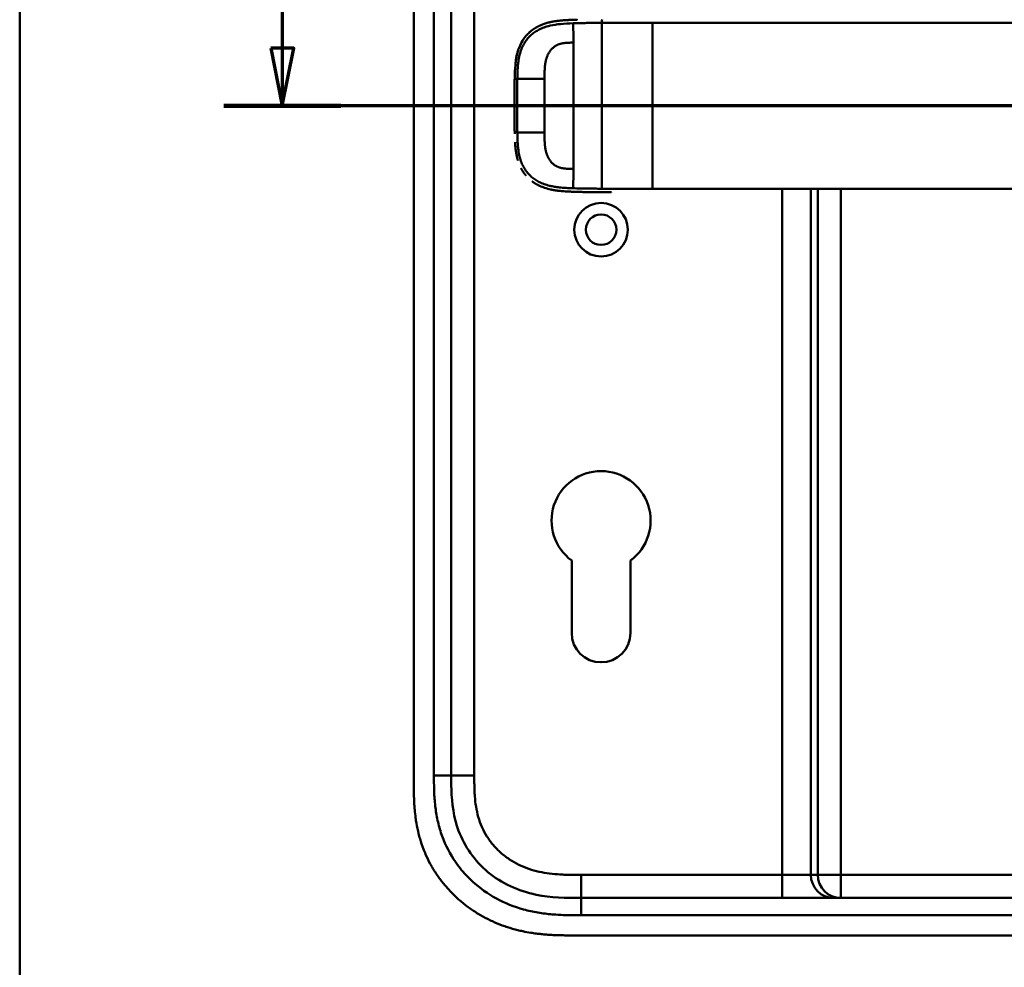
# Model space of a CAD drawing. Header units: millimetres. Extents: x 20 to 833, y 20 to 574.
# Tile 3 of 20: x 20 to 191, y 258 to 422. Entities that reach past the tile are written whole.
import ezdxf

# ---------------------------------------------------------------- set-up
doc = ezdxf.new("R2010")
doc.units = ezdxf.units.MM
doc.header["$LTSCALE"] = 2
for name, color, linetype, lineweight in [('Schnittansichtslinien(DIN)', 7, 'Continuous', 70), ('Sichtbare Kanten(DIN)', 7, 'Continuous', 50), ('Sichtbare tangentiale Kanten(DIN)', 7, 'Continuous', 50), ('Skizziergeometrie(DIN)', 7, 'Continuous', 50)]:
    doc.layers.add(name, color=color, linetype=linetype, lineweight=lineweight)

# ---------------------------------------------------------------- blocks, each defined once
blk = doc.blocks.new('Ränder Standardrahmen')
at = {"layer": 'Skizziergeometrie(DIN)', "flags": 128}
blk.add_lwpolyline([(10, 10), (10, 287), (410, 287), (410, 10), (10, 10)], dxfattribs=at)
blk = doc.blocks.new('2DTransSchnitt0')
at = {"layer": 'Schnittansichtslinien(DIN)', "linetype": 'Continuous'}
for p, q in [((32.782, 214.949), (32.782, 208.733)), ((31.782, 208.733), (32.782, 203.733)), ((33.782, 208.733), (31.782, 208.733)), ((32.782, 208.733), (32.782, 203.733)), ((32.782, 203.733), (33.782, 208.733)), ((163.933, 203.733), (27.702, 203.733))]:
    blk.add_line(p, q, dxfattribs=at)
at = {"layer": 'Schnittansichtslinien(DIN)', "linetype": 'Continuous', "lineweight": 140}
blk.add_line((37.861, 203.733), (27.702, 203.733), dxfattribs=at)
at = {"layer": 'Schnittansichtslinien(DIN)', "linetype": 'Continuous', "flags": 128}
blk.add_lwpolyline([(31.782, 208.733), (32.782, 203.733), (33.782, 208.733), (31.782, 208.733)], dxfattribs=at)
at = {"layer": 'Schnittansichtslinien(DIN)'}
blk.add_solid([(31.782, 208.733), (32.782, 203.733), (33.782, 208.733), (31.782, 208.733)], dxfattribs=at)

msp = doc.modelspace()

# ---------------------------------------------------------------- linework, layer by layer
at = {"layer": 'Sichtbare Kanten(DIN)'}
for p, q in [((88.393, 481.669), (88.393, 290.238)), ((94.893, 291.238), (94.893, 480.669)), ((118.667, 392.481), (118.667, 392.481)), ((115.793, 315.954), (115.793, 328.529)), ((125.993, 328.529), (125.993, 315.954)), ((262.355, 269.953), (117.432, 269.953)), ((116.432, 263.453), (274.914, 263.453))]:
    msp.add_line(p, q, dxfattribs=at)
for radius in [4.65, 2.65]:
    msp.add_circle((120.893, 385.953), radius, dxfattribs=at)
for centre, radius, start, end in [((120.893, 407.453), 11.6, 147.51746, 147.56366), ((120.893, 407.453), 11.7, 146.65937, 146.70471), ((120.893, 407.453), 11.5, 148.39068, 148.43445), ((120.893, 407.453), 11.5, 211.57112, 211.61294), ((120.893, 407.453), 11.6, 212.44432, 212.48803), ((120.893, 407.453), 11.7, 213.30625, 213.34865), ((120.894, 335.453), 8.6, 306.36956, 233.62588), ((120.893, 315.954), 5.1, 180, 0)]:
    msp.add_arc(centre, radius, start, end, dxfattribs=at)
for points, degree, knots in [([(116.038, 422.388), (116.037, 422.388), (115.622, 422.374), (114.838, 422.344), (114.061, 422.296), (113.302, 422.216), (112.555, 422.085), (112.205, 422.01)], 5, [0, 0, 0, 0, 0, 0, 0.00023388, 0.21792631, 0.41257681, 0.41257681, 0.41257681, 0.41257681, 0.41257681, 0.41257681]), ([(116.236, 422.395), (116.213, 422.394), (116.19, 422.393), (116.124, 422.391), (116.081, 422.39), (116.038, 422.388)], 3, [0.495122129, 0.495122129, 0.495122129, 0.495122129, 0.502349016, 0.502349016, 0.515895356, 0.515895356, 0.515895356, 0.515895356]), ([(116.236, 422.395), (116.236, 422.395), (116.236, 422.395), (116.236, 422.395), (116.236, 422.395), (116.237, 422.395), (116.237, 422.395), (116.238, 422.395), (116.239, 422.395), (116.241, 422.395), (116.244, 422.395), (116.252, 422.395), (116.259, 422.396), (116.285, 422.397), (116.304, 422.397), (116.383, 422.4), (116.442, 422.402), (116.539, 422.405), (116.576, 422.406), (116.632, 422.407), (116.65, 422.408), (116.678, 422.409), (116.687, 422.409), (116.701, 422.409), (116.706, 422.409), (116.713, 422.41), (116.715, 422.41), (116.719, 422.41), (116.72, 422.41), (116.722, 422.41), (116.723, 422.41), (116.723, 422.41), (116.724, 422.41), (116.724, 422.41), (116.724, 422.41), (116.725, 422.41), (116.725, 422.41), (116.725, 422.41), (116.725, 422.41), (116.725, 422.41), (116.725, 422.41), (116.725, 422.41)], 3, [0, 0, 0, 0, 0.000030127, 0.000030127, 0.00007034, 0.00007034, 0.000146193, 0.000146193, 0.000373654, 0.000373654, 0.001055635, 0.001055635, 0.003100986, 0.003100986, 0.009236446, 0.009236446, 0.027643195, 0.027643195, 0.039082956, 0.039082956, 0.044805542, 0.044805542, 0.047668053, 0.047668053, 0.049100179, 0.049100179, 0.049817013, 0.049817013, 0.050176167, 0.050176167, 0.050356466, 0.050356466, 0.050447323, 0.050447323, 0.050493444, 0.050493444, 0.050517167, 0.050517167, 0.050529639, 0.050529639, 0.050543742, 0.050543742, 0.050543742, 0.050543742]), ([(106.37, 416.635), (106.37, 416.635), (106.37, 416.635), (106.37, 416.635), (106.37, 416.635), (106.37, 416.636), (106.371, 416.636), (106.371, 416.637), (106.371, 416.637), (106.373, 416.645), (106.375, 416.653), (106.38, 416.67), (106.382, 416.679), (106.391, 416.713), (106.398, 416.738), (106.442, 416.895), (106.482, 417.026), (106.582, 417.328), (106.644, 417.499), (107.007, 418.399), (107.417, 419.082), (108.094, 419.859), (108.286, 420.054), (108.557, 420.295), (108.626, 420.354), (108.719, 420.431), (108.743, 420.45), (108.796, 420.492), (108.833, 420.522), (108.856, 420.539)], 3, [0, 0, 0, 0, 0.00001917, 0.00001917, 0.00005748, 0.00005748, 0.0001341, 0.0001341, 0.00028731, 0.00028731, 0.00273868, 0.00273868, 0.00568458, 0.00568458, 0.01354038, 0.01354038, 0.05545011, 0.05545011, 0.11134725, 0.11134725, 0.35517064, 0.35517064, 0.4435667, 0.4435667, 0.47298693, 0.47298693, 0.4827921, 0.4827921, 0.49507869, 0.49507869, 0.49507869, 0.49507869]), ([(110.469, 421.472), (110.397, 421.441), (110.057, 421.292), (109.724, 421.124), (109.402, 420.933), (109.092, 420.721), (108.856, 420.539)], 5, [0.61062915, 0.61062915, 0.61062915, 0.61062915, 0.61062915, 0.61062915, 0.65331117, 0.81171679, 0.81171679, 0.81171679, 0.81171679, 0.81171679, 0.81171679]), ([(110.469, 421.472), (110.469, 421.472), (110.469, 421.472), (110.47, 421.472), (110.47, 421.472), (110.472, 421.473), (110.474, 421.474), (110.48, 421.476), (110.484, 421.478), (110.501, 421.485), (110.514, 421.49), (110.592, 421.523), (110.659, 421.549), (110.816, 421.61), (110.906, 421.643), (111.239, 421.759), (111.487, 421.833), (111.821, 421.92), (111.905, 421.941), (112.017, 421.968), (112.046, 421.974), (112.117, 421.99), (112.176, 422.003), (112.205, 422.01)], 3, [0, 0, 0, 0, 0.00003654, 0.00003654, 0.00018252, 0.00018252, 0.00076618, 0.00076618, 0.00242803, 0.00242803, 0.00685953, 0.00685953, 0.03049568, 0.03049568, 0.06201179, 0.06201179, 0.14610442, 0.14610442, 0.17411757, 0.17411757, 0.18345468, 0.18345468, 0.19786853, 0.19786853, 0.19786853, 0.19786853]), ([(107.73, 419.431), (107.597, 419.264), (107.417, 419.018), (107.25, 418.761), (107.096, 418.492), (106.957, 418.214), (106.917, 418.131)], 5, [0.97812109, 0.97812109, 0.97812109, 0.97812109, 0.97812109, 0.97812109, 1.08869603, 1.13469166, 1.13469166, 1.13469166, 1.13469166, 1.13469166, 1.13469166]), ([(105.906, 412.342), (105.923, 413.081), (105.948, 413.822), (106.093, 415.369), (106.227, 416.182), (106.536, 417.202), (106.624, 417.451), (106.756, 417.775), (106.79, 417.855), (106.838, 417.962), (106.85, 417.988), (106.88, 418.053), (106.906, 418.109), (106.917, 418.131)], 3, [0, 0, 0, 0, 0.22193108, 0.22193108, 0.46716032, 0.46716032, 0.54829242, 0.54829242, 0.57530608, 0.57530608, 0.58430943, 0.58430943, 0.59766622, 0.59766622, 0.59766622, 0.59766622]), ([(106.37, 416.635), (106.363, 416.609), (106.283, 416.302), (106.214, 415.99), (106.157, 415.676), (106.109, 415.36), (106.073, 415.07)], 5, [1.29338836, 1.29338836, 1.29338836, 1.29338836, 1.29338836, 1.29338836, 1.30638847, 1.4503927, 1.4503927, 1.4503927, 1.4503927, 1.4503927, 1.4503927]), ([(105.851, 407.243), (105.851, 407.243), (105.851, 407.244), (105.851, 407.244), (105.851, 407.244), (105.851, 407.245), (105.851, 407.245), (105.851, 407.247), (105.851, 407.248), (105.851, 407.253), (105.851, 407.256), (105.851, 407.271), (105.851, 407.282), (105.851, 407.325), (105.851, 407.357), (105.85, 407.487), (105.851, 407.584), (105.851, 407.973), (105.852, 408.264), (105.856, 408.993), (105.859, 409.431), (105.868, 410.196), (105.872, 410.524), (105.892, 411.805), (105.903, 412.759), (105.955, 413.709)], 3, [0, 0, 0, 0, 0.00008576, 0.00008576, 0.00012576, 0.00012576, 0.00024577, 0.00024577, 0.00060577, 0.00060577, 0.00168578, 0.00168578, 0.0049258, 0.0049258, 0.01464581, 0.01464581, 0.04380589, 0.04380589, 0.13128689, 0.13128689, 0.26250768, 0.26250768, 0.36092522, 0.36092522, 0.64677935, 0.64677935, 0.64677935, 0.64677935]), ([(105.873, 410.564), (105.873, 410.568), (105.875, 410.669), (105.884, 411.262), (105.894, 411.802), (105.906, 412.342)], 3, [0.11540999, 0.11540999, 0.11540999, 0.11540999, 0.13127697, 0.13127697, 0.29329903, 0.29329903, 0.29329903, 0.29329903]), ([(105.898, 411.949), (105.898, 411.949), (105.898, 411.949), (105.898, 411.949), (105.898, 411.95), (105.898, 411.95), (105.898, 411.95), (105.898, 411.952), (105.898, 411.953), (105.898, 411.958), (105.898, 411.962), (105.898, 411.976), (105.898, 411.987), (105.899, 412.03), (105.9, 412.062), (105.902, 412.177), (105.904, 412.26), (105.906, 412.342)], 3, [0, 0, 0, 0, 0.000033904, 0.000033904, 0.000073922, 0.000073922, 0.000193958, 0.000193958, 0.000554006, 0.000554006, 0.001634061, 0.001634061, 0.004874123, 0.004874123, 0.014594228, 0.014594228, 0.039322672, 0.039322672, 0.039322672, 0.039322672]), ([(105.859, 409.41), (105.859, 409.41), (105.859, 409.41), (105.859, 409.411), (105.859, 409.411), (105.859, 409.411), (105.859, 409.412), (105.859, 409.413), (105.859, 409.414), (105.859, 409.419), (105.859, 409.423), (105.86, 409.437), (105.86, 409.448), (105.86, 409.491), (105.86, 409.524), (105.862, 409.653), (105.863, 409.75), (105.866, 410.013), (105.868, 410.178), (105.87, 410.343)], 3, [0, 0, 0, 0, 0.000075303, 0.000075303, 0.000115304, 0.000115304, 0.000235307, 0.000235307, 0.000595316, 0.000595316, 0.001675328, 0.001675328, 0.004915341, 0.004915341, 0.014635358, 0.014635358, 0.043795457, 0.043795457, 0.093385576, 0.093385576, 0.093385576, 0.093385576]), ([(105.873, 410.564), (105.873, 410.564), (105.873, 410.564), (105.873, 410.564), (105.873, 410.564), (105.873, 410.565), (105.873, 410.565), (105.873, 410.567), (105.873, 410.568), (105.873, 410.573), (105.873, 410.576), (105.873, 410.591), (105.874, 410.602), (105.874, 410.645), (105.875, 410.677), (105.877, 410.807), (105.878, 410.904), (105.88, 411.038), (105.881, 411.074), (105.882, 411.124), (105.882, 411.138), (105.882, 411.154), (105.882, 411.157), (105.882, 411.159), (105.882, 411.16), (105.882, 411.16), (105.882, 411.16), (105.882, 411.16), (105.882, 411.16), (105.882, 411.16), (105.882, 411.161), (105.882, 411.161)], 3, [0, 0, 0, 0, 0.000042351, 0.000042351, 0.000082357, 0.000082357, 0.000202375, 0.000202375, 0.000562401, 0.000562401, 0.001642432, 0.001642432, 0.004882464, 0.004882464, 0.014602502, 0.014602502, 0.043762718, 0.043762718, 0.054697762, 0.054697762, 0.058798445, 0.058798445, 0.059567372, 0.059567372, 0.059642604, 0.059642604, 0.059680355, 0.059680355, 0.059699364, 0.059699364, 0.059718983, 0.059718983, 0.059718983, 0.059718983]), ([(105.873, 410.564), (105.873, 410.569), (105.875, 410.676), (105.877, 410.823), (105.878, 410.913), (105.88, 411.037), (105.881, 411.071), (105.882, 411.118), (105.882, 411.131), (105.882, 411.148), (105.882, 411.153), (105.882, 411.158), (105.882, 411.159), (105.882, 411.159), (105.882, 411.16), (105.882, 411.16), (105.882, 411.16), (105.882, 411.16), (105.882, 411.16), (105.882, 411.16), (105.882, 411.161), (105.882, 411.161)], 3, [0.442471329, 0.442471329, 0.442471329, 0.442471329, 0.459325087, 0.459325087, 0.486465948, 0.486465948, 0.496643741, 0.496643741, 0.500460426, 0.500460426, 0.501891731, 0.501891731, 0.50203941, 0.50203941, 0.502113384, 0.502113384, 0.502150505, 0.502150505, 0.5021692, 0.5021692, 0.502188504, 0.502188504, 0.502188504, 0.502188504]), ([(105.855, 406.139), (105.855, 406.139), (105.855, 406.139), (105.855, 406.14), (105.855, 406.14), (105.855, 406.14), (105.855, 406.141), (105.855, 406.142), (105.855, 406.144), (105.855, 406.148), (105.855, 406.152), (105.854, 406.166), (105.854, 406.177), (105.854, 406.22), (105.854, 406.253), (105.853, 406.382), (105.853, 406.48), (105.851, 406.868), (105.851, 407.16), (105.85, 407.889), (105.852, 408.326), (105.857, 409.169), (105.861, 409.575), (105.865, 409.98)], 3, [0, 0, 0, 0, 0.00006518, 0.00006518, 0.00010518, 0.00010518, 0.00022519, 0.00022519, 0.00058521, 0.00058521, 0.00166523, 0.00166523, 0.00490526, 0.00490526, 0.01462529, 0.01462529, 0.04378543, 0.04378543, 0.13126692, 0.13126692, 0.26248759, 0.26248759, 0.38414897, 0.38414897, 0.38414897, 0.38414897]), ([(105.852, 408.336), (105.852, 408.279), (105.852, 408.177), (105.851, 408.076), (105.851, 407.974), (105.851, 407.873), (105.851, 407.829)], 5, [0.378128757, 0.378128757, 0.378128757, 0.378128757, 0.378128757, 0.378128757, 0.40694036, 0.42880411, 0.42880411, 0.42880411, 0.42880411, 0.42880411, 0.42880411]), ([(105.855, 406.139), (105.855, 405.999), (105.856, 405.859), (105.858, 405.719), (105.858, 405.666), (105.859, 405.613), (105.859, 405.561)], 3, [0.132443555, 0.132443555, 0.132443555, 0.132443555, 0.174407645, 0.174407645, 0.174407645, 0.190155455, 0.190155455, 0.190155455, 0.190155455]), ([(105.865, 404.978), (105.865, 404.978), (105.865, 404.978), (105.865, 404.978), (105.865, 404.978), (105.865, 404.979), (105.865, 404.979), (105.865, 404.981), (105.865, 404.982), (105.865, 404.987), (105.865, 404.99), (105.865, 405.005), (105.865, 405.016), (105.864, 405.059), (105.864, 405.091), (105.862, 405.221), (105.861, 405.318), (105.86, 405.439), (105.86, 405.464), (105.86, 405.5), (105.859, 405.512), (105.859, 405.531), (105.859, 405.537), (105.859, 405.546), (105.859, 405.549), (105.859, 405.553), (105.859, 405.555), (105.859, 405.557), (105.859, 405.558), (105.859, 405.559), (105.859, 405.559), (105.859, 405.56), (105.859, 405.56), (105.859, 405.56), (105.859, 405.56), (105.859, 405.561), (105.859, 405.561), (105.859, 405.561), (105.859, 405.561), (105.859, 405.561)], 3, [0, 0, 0, 0, 0.000031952, 0.000031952, 0.000071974, 0.000071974, 0.000192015, 0.000192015, 0.000552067, 0.000552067, 0.001632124, 0.001632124, 0.004872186, 0.004872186, 0.014592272, 0.014592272, 0.043752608, 0.043752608, 0.051041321, 0.051041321, 0.05468579, 0.05468579, 0.056508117, 0.056508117, 0.05741937, 0.05741937, 0.057875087, 0.057875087, 0.058103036, 0.058103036, 0.058217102, 0.058217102, 0.058274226, 0.058274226, 0.05830288, 0.05830288, 0.058317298, 0.058317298, 0.05833213, 0.05833213, 0.05833213, 0.05833213]), ([(105.865, 404.978), (105.867, 404.837), (105.868, 404.696), (105.87, 404.555), (105.871, 404.5), (105.872, 404.445), (105.873, 404.39)], 3, [0.248417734, 0.248417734, 0.248417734, 0.248417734, 0.290654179, 0.290654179, 0.290654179, 0.307101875, 0.307101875, 0.307101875, 0.307101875]), ([(105.882, 403.793), (105.882, 403.793), (105.882, 403.793), (105.882, 403.794), (105.882, 403.794), (105.882, 403.794), (105.882, 403.795), (105.882, 403.796), (105.882, 403.797), (105.882, 403.802), (105.882, 403.806), (105.882, 403.82), (105.881, 403.831), (105.881, 403.874), (105.88, 403.907), (105.878, 404.036), (105.877, 404.133), (105.875, 404.257), (105.874, 404.284), (105.874, 404.324), (105.873, 404.337), (105.873, 404.357), (105.873, 404.364), (105.873, 404.374), (105.873, 404.377), (105.873, 404.382), (105.873, 404.384), (105.873, 404.386), (105.873, 404.387), (105.873, 404.388), (105.873, 404.389), (105.873, 404.389), (105.873, 404.389), (105.873, 404.39), (105.873, 404.39), (105.873, 404.39), (105.873, 404.39), (105.873, 404.39), (105.873, 404.39), (105.873, 404.39)], 3, [0, 0, 0, 0, 0.000053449, 0.000053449, 0.000093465, 0.000093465, 0.000213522, 0.000213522, 0.000573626, 0.000573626, 0.001653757, 0.001653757, 0.004893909, 0.004893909, 0.014614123, 0.014614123, 0.043774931, 0.043774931, 0.051769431, 0.051769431, 0.055766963, 0.055766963, 0.057765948, 0.057765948, 0.05876565, 0.05876565, 0.059265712, 0.059265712, 0.059515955, 0.059515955, 0.059641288, 0.059641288, 0.059704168, 0.059704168, 0.059735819, 0.059735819, 0.059751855, 0.059751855, 0.059768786, 0.059768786, 0.059768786, 0.059768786]), ([(105.882, 403.793), (105.884, 403.658), (105.887, 403.523), (105.889, 403.389), (105.892, 403.254), (105.895, 403.119), (105.898, 402.985)], 3, [0.366689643, 0.366689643, 0.366689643, 0.366689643, 0.406900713, 0.406900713, 0.406900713, 0.447266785, 0.447266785, 0.447266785, 0.447266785]), ([(105.906, 402.599), (105.906, 402.599), (105.906, 402.599), (105.906, 402.599), (105.906, 402.599), (105.906, 402.6), (105.906, 402.6), (105.906, 402.604), (105.906, 402.607), (105.905, 402.623), (105.905, 402.635), (105.903, 402.749), (105.9, 402.85), (105.898, 402.963), (105.898, 402.986), (105.898, 402.985)], 3, [0, 0, 0, 0, 0.000014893, 0.000014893, 0.000074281, 0.000074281, 0.000192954, 0.000192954, 0.001142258, 0.001142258, 0.004939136, 0.004939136, 0.035318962, 0.035318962, 0.038681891, 0.038681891, 0.038681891, 0.038681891]), ([(106.101, 399.65), (106.101, 399.65), (106.101, 399.65), (106.101, 399.65), (106.101, 399.651), (106.101, 399.651), (106.101, 399.651), (106.101, 399.653), (106.101, 399.654), (106.1, 399.659), (106.099, 399.663), (106.097, 399.677), (106.096, 399.687), (106.09, 399.73), (106.086, 399.762), (106.069, 399.89), (106.058, 399.986), (106.015, 400.372), (105.99, 400.662), (105.967, 401.014), (105.963, 401.076), (105.96, 401.138)], 3, [0, 0, 0, 0, 0.00003489, 0.00003489, 0.00007493, 0.00007493, 0.00019502, 0.00019502, 0.00055514, 0.00055514, 0.00163526, 0.00163526, 0.00487537, 0.00487537, 0.01459547, 0.01459547, 0.04375692, 0.04375692, 0.13126731, 0.13126731, 0.14987755, 0.14987755, 0.14987755, 0.14987755]), ([(106.101, 399.65), (106.136, 399.402), (106.192, 399.058), (106.261, 398.716), (106.343, 398.377), (106.441, 398.043), (106.47, 397.95)], 5, [0.31433668, 0.31433668, 0.31433668, 0.31433668, 0.31433668, 0.31433668, 0.43750456, 0.48594884, 0.48594884, 0.48594884, 0.48594884, 0.48594884, 0.48594884]), ([(107.038, 396.562), (107.056, 396.528), (107.195, 396.269), (107.346, 396.019), (107.51, 395.779), (107.685, 395.55), (107.845, 395.36)], 5, [0.63578119, 0.63578119, 0.63578119, 0.63578119, 0.63578119, 0.63578119, 0.65520572, 0.78405735, 0.78405735, 0.78405735, 0.78405735, 0.78405735, 0.78405735]), ([(108.929, 394.337), (109.153, 394.169), (109.43, 393.984), (109.716, 393.816), (110.01, 393.664), (110.311, 393.529), (110.361, 393.507)], 5, [0.94147194, 0.94147194, 0.94147194, 0.94147194, 0.94147194, 0.94147194, 1.09060804, 1.12015227, 1.12015227, 1.12015227, 1.12015227, 1.12015227, 1.12015227]), ([(119.109, 392.476), (119.109, 392.476), (119.109, 392.476), (119.108, 392.476), (119.108, 392.476), (119.108, 392.476), (119.107, 392.476), (119.106, 392.476), (119.105, 392.476), (119.1, 392.476), (119.096, 392.476), (119.082, 392.476), (119.071, 392.476), (119.029, 392.476), (118.997, 392.477), (118.869, 392.478), (118.773, 392.48), (118.391, 392.485), (118.105, 392.49), (117.39, 392.504), (116.965, 392.514), (115.904, 392.546), (115.274, 392.567), (113.71, 392.669), (112.788, 392.775), (111.533, 393.082), (111.175, 393.189), (110.703, 393.364), (110.58, 393.413), (110.435, 393.474), (110.413, 393.484), (110.382, 393.498), (110.373, 393.502), (110.364, 393.506), (110.363, 393.506), (110.362, 393.506), (110.362, 393.506), (110.362, 393.507), (110.361, 393.507), (110.361, 393.507), (110.361, 393.507), (110.361, 393.507)], 3, [0, 0, 0, 0, 0.00005241, 0.00005241, 0.00009242, 0.00009242, 0.00021245, 0.00021245, 0.0005725, 0.0005725, 0.00165256, 0.00165256, 0.00489264, 0.00489264, 0.01461281, 0.01461281, 0.04377449, 0.04377449, 0.13125587, 0.13125587, 0.2625352, 0.2625352, 0.45952046, 0.45952046, 0.75581351, 0.75581351, 0.87730662, 0.87730662, 0.92088603, 0.92088603, 0.92905535, 0.92905535, 0.93211897, 0.93211897, 0.93240621, 0.93240621, 0.93251398, 0.93251398, 0.93253419, 0.93253419, 0.93255263, 0.93255263, 0.93255263, 0.93255263]), ([(120.148, 392.468), (120.148, 392.468), (120.148, 392.468), (120.147, 392.468), (120.147, 392.468), (120.147, 392.468), (120.146, 392.468), (120.145, 392.468), (120.143, 392.468), (120.139, 392.468), (120.135, 392.468), (120.121, 392.468), (120.11, 392.468), (120.067, 392.468), (120.035, 392.468), (119.907, 392.469), (119.811, 392.469), (119.427, 392.472), (119.139, 392.475), (117.989, 392.49), (117.126, 392.508), (115.692, 392.554), (115.092, 392.576), (113.619, 392.68), (112.749, 392.786), (111.542, 393.079), (111.184, 393.186), (110.711, 393.361), (110.587, 393.41), (110.443, 393.471), (110.42, 393.481), (110.389, 393.495), (110.38, 393.498), (110.369, 393.503), (110.366, 393.505), (110.362, 393.506), (110.362, 393.506), (110.362, 393.507), (110.362, 393.507), (110.361, 393.507), (110.361, 393.507), (110.361, 393.507), (110.361, 393.507), (110.361, 393.507)], 3, [0, 0, 0, 0, 0.0000491, 0.0000491, 0.0000891, 0.0000891, 0.0002091, 0.0002091, 0.0005692, 0.0005692, 0.0016492, 0.0016492, 0.0048893, 0.0048893, 0.0146095, 0.0146095, 0.0437711, 0.0437711, 0.1312516, 0.1312516, 0.3939292, 0.3939292, 0.5799593, 0.5799593, 0.8598793, 0.8598793, 0.9815506, 0.9815506, 1.0251294, 1.0251294, 1.0332985, 1.0332985, 1.036362, 1.036362, 1.0375109, 1.0375109, 1.0376187, 1.0376187, 1.0376591, 1.0376591, 1.0376717, 1.0376717, 1.0376858, 1.0376858, 1.0376858, 1.0376858]), ([(116.712, 392.522), (116.712, 392.522), (116.711, 392.522), (116.711, 392.522), (116.711, 392.522), (116.71, 392.522), (116.71, 392.522), (116.708, 392.522), (116.707, 392.522), (116.702, 392.522), (116.699, 392.522), (116.684, 392.523), (116.674, 392.523), (116.632, 392.524), (116.6, 392.525), (116.474, 392.529), (116.38, 392.532), (116.278, 392.535), (116.269, 392.536), (116.254, 392.536), (116.247, 392.536), (116.241, 392.537), (116.241, 392.537), (116.241, 392.537), (116.241, 392.537), (116.241, 392.537), (116.241, 392.537), (116.241, 392.537), (116.241, 392.537), (116.241, 392.537)], 3, [0, 0, 0, 0, 0.00008353, 0.00008353, 0.00012354, 0.00012354, 0.000243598, 0.000243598, 0.00060375, 0.00060375, 0.001683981, 0.001683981, 0.004924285, 0.004924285, 0.014644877, 0.014644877, 0.043810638, 0.043810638, 0.046544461, 0.046544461, 0.048595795, 0.048595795, 0.048641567, 0.048641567, 0.048665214, 0.048665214, 0.048677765, 0.048677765, 0.048692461, 0.048692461, 0.048692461, 0.048692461]), ([(117.97, 392.492), (117.97, 392.492), (117.97, 392.492), (117.97, 392.492), (117.969, 392.492), (117.969, 392.492), (117.968, 392.492), (117.967, 392.492), (117.966, 392.492), (117.963, 392.493), (117.961, 392.493), (117.927, 392.493), (117.896, 392.494), (117.828, 392.495), (117.793, 392.496), (117.631, 392.499), (117.504, 392.502), (117.379, 392.505), (117.377, 392.505), (117.376, 392.505), (117.375, 392.505), (117.375, 392.505)], 3, [0, 0, 0, 0, 0.000037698, 0.000037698, 0.000112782, 0.000112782, 0.000262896, 0.000262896, 0.000563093, 0.000563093, 0.001163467, 0.001163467, 0.010769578, 0.010769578, 0.021744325, 0.021744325, 0.060254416, 0.060254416, 0.060863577, 0.060863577, 0.060907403, 0.060907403, 0.060907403, 0.060907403]), ([(119.109, 392.476), (119.109, 392.476), (119.109, 392.476), (119.109, 392.476), (119.108, 392.476), (119.108, 392.476), (119.107, 392.476), (119.105, 392.476), (119.104, 392.476), (119.098, 392.476), (119.093, 392.476), (119.068, 392.476), (119.048, 392.476), (118.869, 392.478), (118.705, 392.48), (118.552, 392.483), (118.551, 392.483), (118.551, 392.483)], 3, [0, 0, 0, 0, 0.000011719, 0.000011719, 0.000058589, 0.000058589, 0.000246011, 0.000246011, 0.000620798, 0.000620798, 0.002119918, 0.002119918, 0.008116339, 0.008116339, 0.056609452, 0.056609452, 0.056677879, 0.056677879, 0.056677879, 0.056677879]), ([(122.651, 392.465), (122.651, 392.465), (122.651, 392.465), (122.651, 392.465), (122.65, 392.465), (122.649, 392.465), (122.648, 392.465), (122.646, 392.465), (122.645, 392.465), (122.641, 392.465), (122.638, 392.465), (122.63, 392.465), (122.624, 392.465), (122.607, 392.465), (122.596, 392.465), (122.561, 392.465), (122.536, 392.465), (122.446, 392.465), (122.38, 392.465), (121.965, 392.466), (121.616, 392.465), (120.892, 392.465), (120.52, 392.466), (119.796, 392.469), (119.454, 392.472), (119.109, 392.476)], 3, [0, 0, 0, 0, 0.00005222, 0.00005222, 0.00015665, 0.00015665, 0.0003655, 0.0003655, 0.0007832, 0.0007832, 0.00161859, 0.00161859, 0.00328937, 0.00328937, 0.00663094, 0.00663094, 0.01403003, 0.01403003, 0.033761, 0.033761, 0.13899828, 0.13899828, 0.25220554, 0.25220554, 0.35698333, 0.35698333, 0.35698333, 0.35698333]), ([(117.432, 269.953), (114.8, 269.953), (112.157, 270.003), (109.636, 270.523), (106.565, 271.155), (103.641, 272.474), (101.259, 274.454), (98.95, 276.373), (97.191, 278.882), (96.174, 281.611), (95.324, 283.892), (94.993, 286.328), (94.919, 288.789), (94.894, 289.606), (94.893, 290.424), (94.893, 291.238)], 3, [-3.5878944, -3.5878944, -3.5878944, -3.5878944, -2.8265881, -2.8265881, -2.8265881, -1.8995162, -1.8995162, -1.8995162, -1.000631, -1.000631, -1.000631, -0.2492213, -0.2492213, -0.2492213, 0, 0, 0, 0]), ([(88.393, 290.238), (88.393, 289.939), (88.394, 289.34), (88.399, 288.587), (88.412, 287.83), (88.429, 287.222), (88.463, 286.459), (88.501, 285.847), (88.577, 284.929), (88.678, 284.009), (88.889, 282.631), (89.144, 281.414), (89.551, 279.911), (89.951, 278.728), (90.543, 277.284), (91.089, 276.159), (91.86, 274.801), (92.544, 273.756), (93.478, 272.506), (94.287, 271.555), (95.367, 270.432), (96.285, 269.587), (97.492, 268.604), (98.503, 267.876), (99.818, 267.042), (100.908, 266.439), (102.309, 265.766), (103.459, 265.293), (104.926, 264.784), (106.119, 264.443), (107.476, 264.13), (108.388, 263.96), (109.303, 263.819), (109.913, 263.739), (110.676, 263.656), (111.287, 263.601), (112.05, 263.547), (112.66, 263.514), (113.572, 263.479), (114.783, 263.454), (115.835, 263.453), (116.432, 263.453)], 3, [0.00000945, 0.00000945, 0.00000945, 0.00000945, 0.02084254, 0.04167563, 0.05209218, 0.07292527, 0.08334182, 0.10417491, 0.11459146, 0.14584109, 0.16667419, 0.20834037, 0.22917346, 0.27083965, 0.29167274, 0.33333892, 0.35417201, 0.3958382, 0.41667129, 0.45833747, 0.47917057, 0.52083675, 0.54166984, 0.58333603, 0.60416912, 0.6458353, 0.66666839, 0.70833458, 0.72916767, 0.77083385, 0.79166695, 0.82291658, 0.83333313, 0.85416622, 0.86458277, 0.88541586, 0.89583241, 0.9166655, 0.92708204, 0.95833168, 0.99999787, 0.99999787, 0.99999787, 0.99999787])]:
    msp.add_open_spline(points, degree=degree, knots=knots, dxfattribs=at)
for points in [[(112.052, 392.956), (112.378, 392.881), (112.708, 392.819), (113.039, 392.766), (113.372, 392.723), (113.707, 392.687)], [(115.133, 392.58), (115.313, 392.571), (115.494, 392.563), (115.675, 392.556), (115.856, 392.549), (116.038, 392.543)]]:
    msp.add_open_spline(points, degree=5, dxfattribs=at)
at = {"layer": 'Sichtbare tangentiale Kanten(DIN)'}
for p, q in [((98.893, 480.669), (98.893, 291.238)), ((121.044, 421.856), (121.037, 421.856)), ((152.319, 421.855), (152.319, 421.855)), ((157.3, 421.855), (157.3, 421.855)), ((158.506, 421.855), (158.506, 421.855)), ((162.491, 421.855), (162.491, 421.855)), ((106.358, 412.124), (111.082, 412.124)), ((111.082, 412.124), (111.082, 412.132)), ((129.825, 407.466), (257.299, 407.466)), ((106.358, 402.808), (111.082, 402.808)), ((111.082, 402.808), (111.082, 402.799)), ((152.319, 273.953), (152.319, 393.076)), ((157.3, 393.076), (157.3, 273.953)), ((158.506, 273.953), (158.506, 393.076)), ((162.491, 393.076), (162.491, 273.953)), ((94.893, 291.238), (91.894, 291.238)), ((98.893, 291.238), (94.893, 291.238)), ((117.431, 273.953), (152.319, 273.953)), ((117.431, 273.953), (117.431, 269.953)), ((152.319, 269.953), (152.319, 273.953)), ((152.319, 273.953), (157.3, 273.953)), ((157.3, 273.953), (158.506, 273.953)), ((158.506, 273.953), (162.491, 273.953)), ((162.491, 273.953), (262.376, 273.953)), ((162.491, 269.953), (162.491, 273.953)), ((117.432, 269.953), (117.432, 266.953))]:
    msp.add_line(p, q, dxfattribs=at)
for centre, major_axis, start_param, end_param in [((110.999, 406.906), (0.005, 10.727), 4.7645546, 5.2203318), ((110.999, 408.025), (0.005, -10.727), 1.0628535, 1.5185692)]:
    msp.add_ellipse(centre, major_axis=major_axis, ratio=0.0085792, start_param=start_param, end_param=end_param, dxfattribs=at)
for points, degree in [([(91.893, 480.669), (91.893, 417.525), (91.893, 354.382), (91.894, 291.238)], 3), ([(116.101, 418.432), (116.09, 419.745), (116.075, 420.874), (116.054, 421.78)], 3), ([(121.037, 407.466), (121.037, 410.941), (121.037, 414.416), (121.037, 417.566), (121.037, 420.066), (121.037, 421.856)], 5), ([(129.825, 421.855), (129.825, 420.066), (129.825, 417.565), (129.825, 414.415), (129.825, 410.941), (129.825, 407.466)], 5), ([(116.101, 418.432), (116.116, 416.638), (116.125, 414.561), (116.13, 412.268), (116.133, 409.867), (116.133, 407.466)], 5), ([(116.133, 407.466), (114.598, 407.466), (112.917, 407.466), (111.092, 407.466)], 3), ([(116.101, 396.5), (116.116, 398.294), (116.125, 400.37), (116.13, 402.663), (116.133, 405.064), (116.133, 407.466)], 5), ([(116.133, 407.466), (117.646, 407.466), (119.257, 407.466), (121.037, 407.466)], 3), ([(121.037, 407.466), (121.037, 403.991), (121.037, 400.516), (121.037, 397.366), (121.037, 394.865), (121.037, 393.076)], 5), ([(129.825, 393.076), (129.825, 394.866), (129.825, 397.366), (129.825, 400.516), (129.825, 403.991), (129.825, 407.466)], 5), ([(116.101, 396.5), (116.094, 395.716), (116.086, 394.982), (116.077, 394.307), (116.067, 393.696), (116.054, 393.152)], 5), ([(161.285, 269.953), (159.084, 269.953), (157.3, 271.744), (157.3, 273.953)], 3), ([(158.506, 273.953), (158.506, 271.744), (160.29, 269.953), (162.491, 269.953)], 3), ([(117.432, 266.953), (165.739, 266.953), (214.047, 266.953), (262.355, 266.954)], 3)]:
    msp.add_open_spline(points, degree=degree, dxfattribs=at)
for points, degree, knots in [([(121.103, 422.466), (121.073, 422.466), (121.049, 422.416), (121.043, 422.229), (121.04, 422.128), (121.042, 421.998), (121.044, 421.856)], 3, [0, 0, 0, 0, 0.6504188, 0.6504188, 0.6504188, 1, 1, 1, 1]), ([(116.054, 421.78), (115.312, 421.755), (114.572, 421.725), (113.848, 421.654), (113.244, 421.595), (112.655, 421.509), (112.081, 421.377), (112.032, 421.365), (111.983, 421.354), (111.934, 421.342), (111.618, 421.264), (111.305, 421.171), (111.008, 421.065), (110.711, 420.959), (110.427, 420.839), (110.147, 420.698), (109.901, 420.575), (109.658, 420.435), (109.427, 420.282), (109.197, 420.128), (108.981, 419.963), (108.775, 419.782), (108.721, 419.735), (108.668, 419.686), (108.614, 419.636), (108.386, 419.42), (108.174, 419.186), (107.981, 418.936), (107.789, 418.686), (107.615, 418.419), (107.461, 418.14), (107.313, 417.871), (107.183, 417.59), (107.07, 417.296), (106.956, 417.001), (106.858, 416.692), (106.774, 416.359), (106.767, 416.335), (106.762, 416.312), (106.756, 416.29), (106.669, 415.936), (106.597, 415.552), (106.541, 415.139), (106.505, 414.874), (106.478, 414.621), (106.455, 414.353), (106.452, 414.317), (106.45, 414.284), (106.447, 414.252), (106.421, 413.924), (106.403, 413.587), (106.389, 413.235), (106.375, 412.883), (106.368, 412.62), (106.358, 412.124)], 3, [0, 0, 0, 0, 0.2307616, 0.2307616, 0.2307616, 0.4232269, 0.4232269, 0.4232269, 0.4395154, 0.4395154, 0.4395154, 0.5437339, 0.5437339, 0.5437339, 0.6479524, 0.6479524, 0.6479524, 0.7391727, 0.7391727, 0.7391727, 0.8303931, 0.8303931, 0.8303931, 0.8541945, 0.8541945, 0.8541945, 0.9564832, 0.9564832, 0.9564832, 1.0587718, 1.0587718, 1.0587718, 1.1575136, 1.1575136, 1.1575136, 1.2562554, 1.2562554, 1.2562554, 1.2634816, 1.2634816, 1.2634816, 1.383867, 1.383867, 1.383867, 1.4613031, 1.4613031, 1.4613031, 1.4716059, 1.4716059, 1.4716059, 1.5781685, 1.5781685, 1.5781685, 1.684731, 1.684731, 1.684731, 1.684731]), ([(121.037, 421.856), (121.02, 421.856), (121.002, 421.856), (120.984, 421.856), (120.752, 421.856), (120.51, 421.855), (120.285, 421.854), (119.706, 421.852), (119.092, 421.847), (118.496, 421.839), (118.445, 421.838), (118.392, 421.837), (118.341, 421.836), (118.186, 421.834), (118.034, 421.831), (117.882, 421.828), (117.272, 421.817), (116.661, 421.8), (116.054, 421.78)], 3, [0, 0, 0, 0, 0.00531619, 0.00531619, 0.00531619, 0.07550479, 0.07550479, 0.07550479, 0.25684052, 0.25684052, 0.25684052, 0.27252586, 0.27252586, 0.27252586, 0.31946639, 0.31946639, 0.31946639, 0.50757072, 0.50757072, 0.50757072, 0.50757072]), ([(129.825, 421.855), (129.661, 421.855), (129.495, 421.855), (129.33, 421.855), (129.128, 421.855), (128.926, 421.855), (128.705, 421.855), (128.306, 421.855), (127.959, 421.856), (127.621, 421.856), (127.593, 421.856), (127.563, 421.856), (127.531, 421.856), (127.176, 421.856), (126.845, 421.856), (126.508, 421.855), (126.144, 421.855), (125.783, 421.855), (125.42, 421.855), (125.059, 421.855), (124.698, 421.855), (124.343, 421.855), (124.238, 421.855), (124.131, 421.855), (124.023, 421.855), (123.762, 421.855), (123.505, 421.855), (123.245, 421.855), (122.875, 421.855), (122.509, 421.855), (122.142, 421.855), (121.773, 421.855), (121.406, 421.856), (121.044, 421.856)], 3, [0, 0, 0, 0, 0.04936867, 0.04936867, 0.04936867, 0.11014179, 0.11014179, 0.11014179, 0.22014326, 0.22014326, 0.22014326, 0.2290985, 0.2290985, 0.2290985, 0.32998918, 0.32998918, 0.32998918, 0.4391613, 0.4391613, 0.4391613, 0.54803878, 0.54803878, 0.54803878, 0.58009837, 0.58009837, 0.58009837, 0.65768707, 0.65768707, 0.65768707, 0.76818131, 0.76818131, 0.76818131, 0.87925552, 0.87925552, 0.87925552, 0.87925552]), ([(225.431, 421.855), (206.852, 421.855), (188.258, 421.855), (169.683, 421.855), (157.548, 421.855), (145.415, 421.855), (133.28, 421.855), (132.129, 421.855), (130.977, 421.855), (129.825, 421.855)], 3, [3.1867877, 3.1867877, 3.1867877, 3.1867877, 8.7605377, 8.7605377, 8.7605377, 12.4019194, 12.4019194, 12.4019194, 12.7474629, 12.7474629, 12.7474629, 12.7474629]), ([(111.082, 412.132), (111.08, 412.657), (111.073, 414.038), (111.209, 415.568), (111.879, 417.377), (113.319, 418.248), (114.57, 418.424), (115.411, 418.415), (116.101, 418.432)], 5, [0, 0, 0, 0, 0, 0, 0.2491944, 0.4991944, 0.7491944, 0.9991944, 0.9991944, 0.9991944, 0.9991944, 0.9991944, 0.9991944]), ([(106.308, 407.466), (106.308, 407.271), (106.308, 407.078), (106.309, 406.885), (106.311, 405.92), (106.32, 404.954), (106.336, 403.981), (106.339, 403.786), (106.342, 403.594), (106.346, 403.407), (106.349, 403.221), (106.353, 403.029), (106.357, 402.829), (106.358, 402.822), (106.358, 402.815), (106.358, 402.808)], 3, [0, 0, 0, 0, 0.05795206, 0.05795206, 0.05795206, 0.34771308, 0.34771308, 0.34771308, 0.40585328, 0.40585328, 0.40585328, 0.46369354, 0.46369354, 0.46369354, 0.46581276, 0.46581276, 0.46581276, 0.46581276]), ([(111.092, 407.466), (110.628, 407.466), (110.294, 407.466), (109.891, 407.466), (109.487, 407.466), (109.093, 407.466), (108.7, 407.466), (108.601, 407.466), (108.503, 407.466), (108.405, 407.466), (108.11, 407.466), (107.814, 407.466), (107.517, 407.466), (107.467, 407.466), (107.417, 407.466), (107.368, 407.466), (107.318, 407.466), (107.268, 407.466), (107.218, 407.466), (106.969, 407.466), (106.718, 407.466), (106.46, 407.466), (106.409, 407.466), (106.358, 407.466), (106.308, 407.466)], 3, [0, 0, 0, 0, 0.13009876, 0.13009876, 0.13009876, 0.26019753, 0.26019753, 0.26019753, 0.29272222, 0.29272222, 0.29272222, 0.39029629, 0.39029629, 0.39029629, 0.40655864, 0.40655864, 0.40655864, 0.42282098, 0.42282098, 0.42282098, 0.50413271, 0.50413271, 0.50413271, 0.52039505, 0.52039505, 0.52039505, 0.52039505]), ([(121.037, 407.466), (122.391, 407.466), (123.773, 407.466), (125.333, 407.466), (126.892, 407.466), (128.359, 407.466), (129.825, 407.466)], 3, [0, 0, 0, 0, 0.44038321, 0.44038321, 0.44038321, 0.88076642, 0.88076642, 0.88076642, 0.88076642]), ([(116.054, 393.152), (116.01, 393.153), (115.967, 393.155), (115.923, 393.156), (115.657, 393.165), (115.391, 393.176), (115.132, 393.188), (114.717, 393.208), (114.305, 393.234), (113.883, 393.275), (113.593, 393.302), (113.304, 393.337), (113.023, 393.379), (112.743, 393.42), (112.476, 393.468), (112.209, 393.527), (112.122, 393.546), (112.032, 393.566), (111.942, 393.588), (111.625, 393.665), (111.312, 393.758), (111.014, 393.865), (110.715, 393.971), (110.431, 394.091), (110.149, 394.232), (109.903, 394.355), (109.659, 394.496), (109.429, 394.649), (109.198, 394.803), (108.981, 394.968), (108.775, 395.149), (108.723, 395.195), (108.67, 395.243), (108.618, 395.292), (108.389, 395.508), (108.177, 395.743), (107.984, 395.993), (107.791, 396.243), (107.617, 396.51), (107.463, 396.789), (107.314, 397.058), (107.184, 397.339), (107.07, 397.634), (106.957, 397.929), (106.858, 398.239), (106.774, 398.572), (106.768, 398.596), (106.762, 398.619), (106.757, 398.639), (106.667, 399.003), (106.594, 399.398), (106.537, 399.822), (106.502, 400.082), (106.476, 400.328), (106.454, 400.59), (106.452, 400.621), (106.449, 400.65), (106.447, 400.678), (106.421, 401.006), (106.403, 401.343), (106.389, 401.696), (106.375, 402.048), (106.368, 402.312), (106.358, 402.808)], 3, [0, 0, 0, 0, 0.0135271, 0.0135271, 0.0135271, 0.0957917, 0.0957917, 0.0957917, 0.2275588, 0.2275588, 0.2275588, 0.3181985, 0.3181985, 0.3181985, 0.4088383, 0.4088383, 0.4088383, 0.4385873, 0.4385873, 0.4385873, 0.5430912, 0.5430912, 0.5430912, 0.6475951, 0.6475951, 0.6475951, 0.7390043, 0.7390043, 0.7390043, 0.8304135, 0.8304135, 0.8304135, 0.8537246, 0.8537246, 0.8537246, 0.9560852, 0.9560852, 0.9560852, 1.0584459, 1.0584459, 1.0584459, 1.157356, 1.157356, 1.157356, 1.2562662, 1.2562662, 1.2562662, 1.263312, 1.263312, 1.263312, 1.386941, 1.386941, 1.386941, 1.4624438, 1.4624438, 1.4624438, 1.4715048, 1.4715048, 1.4715048, 1.5781325, 1.5781325, 1.5781325, 1.6847601, 1.6847601, 1.6847601, 1.6847601]), ([(111.082, 402.799), (111.08, 402.264), (111.073, 400.901), (111.206, 399.362), (111.883, 397.555), (113.314, 396.685), (114.574, 396.507), (115.592, 396.512), (116.101, 396.5)], 5, [0, 0, 0, 0, 0, 0, 0.24920002, 0.49920002, 0.74920002, 0.99920002, 0.99920002, 0.99920002, 0.99920002, 0.99920002, 0.99920002]), ([(121.037, 393.076), (121.017, 393.076), (120.998, 393.076), (120.978, 393.076), (120.768, 393.076), (120.56, 393.076), (120.353, 393.077), (120.147, 393.078), (119.94, 393.079), (119.733, 393.08), (119.526, 393.082), (119.32, 393.083), (119.116, 393.085), (119.039, 393.086), (118.961, 393.087), (118.884, 393.088), (118.755, 393.09), (118.627, 393.091), (118.498, 393.093), (118.291, 393.096), (118.086, 393.1), (117.882, 393.103), (117.678, 393.107), (117.474, 393.112), (117.268, 393.117), (117.063, 393.121), (116.861, 393.127), (116.659, 393.133), (116.459, 393.138), (116.255, 393.145), (116.054, 393.152)], 3, [0, 0, 0, 0, 0.00593799, 0.00593799, 0.00593799, 0.06876696, 0.06876696, 0.06876696, 0.13141451, 0.13141451, 0.13141451, 0.19404693, 0.19404693, 0.19404693, 0.2177013, 0.2177013, 0.2177013, 0.25674204, 0.25674204, 0.25674204, 0.3195011, 0.3195011, 0.3195011, 0.38223166, 0.38223166, 0.38223166, 0.44495846, 0.44495846, 0.44495846, 0.5075707, 0.5075707, 0.5075707, 0.5075707]), ([(129.825, 393.076), (129.656, 393.076), (129.486, 393.076), (129.316, 393.076), (129.118, 393.076), (128.921, 393.076), (128.705, 393.076), (128.305, 393.076), (127.958, 393.076), (127.619, 393.076), (127.586, 393.076), (127.549, 393.076), (127.512, 393.076), (127.163, 393.076), (126.837, 393.076), (126.506, 393.076), (126.141, 393.076), (125.78, 393.076), (125.416, 393.076), (125.054, 393.076), (124.693, 393.076), (124.336, 393.076), (124.198, 393.076), (124.057, 393.076), (123.916, 393.076), (123.69, 393.076), (123.467, 393.076), (123.241, 393.076), (122.87, 393.076), (122.503, 393.076), (122.132, 393.076), (121.769, 393.076), (121.404, 393.076), (121.053, 393.076), (121.044, 393.076), (121.041, 393.076), (121.037, 393.076)], 3, [0, 0, 0, 0, 0.05078067, 0.05078067, 0.05078067, 0.1102021, 0.1102021, 0.1102021, 0.2202767, 0.2202767, 0.2202767, 0.23095286, 0.23095286, 0.23095286, 0.33022951, 0.33022951, 0.33022951, 0.4395805, 0.4395805, 0.4395805, 0.54854182, 0.54854182, 0.54854182, 0.59063446, 0.59063446, 0.59063446, 0.6580998, 0.6580998, 0.6580998, 0.76890548, 0.76890548, 0.76890548, 0.8770848, 0.8770848, 0.8770848, 0.87997457, 0.87997457, 0.87997457, 0.87997457]), ([(225.431, 393.076), (198.874, 393.076), (172.316, 393.076), (145.759, 393.076), (144.381, 393.076), (143.003, 393.076), (141.625, 393.076), (140.347, 393.076), (139.07, 393.076), (137.792, 393.076), (135.137, 393.076), (132.481, 393.076), (129.825, 393.076)], 3, [3.18679, 3.18679, 3.18679, 3.18679, 11.1540994, 11.1540994, 11.1540994, 11.5711487, 11.5711487, 11.5711487, 11.9507559, 11.9507559, 11.9507559, 12.7474629, 12.7474629, 12.7474629, 12.7474629]), ([(91.894, 291.238), (91.894, 291.118), (91.894, 290.999), (91.894, 290.779), (91.894, 290.679), (91.894, 290.48), (91.894, 290.38), (91.897, 289.78), (91.903, 289.28), (91.918, 288.78)], 3, [60.49845366, 60.49845366, 60.49845366, 60.49845366, 60.53427733, 60.53427733, 60.56427219, 60.56427219, 60.59426706, 60.59426706, 60.74424136, 60.74424136, 60.74424136, 60.74424136]), ([(98.893, 291.238), (98.893, 291.002), (98.893, 290.767), (98.894, 290.532), (98.894, 290.388), (98.895, 290.244), (98.896, 290.101), (98.897, 290.029), (98.897, 289.957), (98.898, 289.885), (98.899, 289.741), (98.901, 289.598), (98.904, 289.454), (98.905, 289.378), (98.907, 289.301), (98.908, 289.225), (98.91, 289.149), (98.912, 289.073), (98.914, 288.997), (98.919, 288.844), (98.924, 288.692), (98.93, 288.534), (98.943, 288.226), (98.959, 287.932), (98.981, 287.627), (98.981, 287.62), (98.982, 287.612), (98.982, 287.605), (99.028, 286.988), (99.094, 286.399), (99.19, 285.81), (99.192, 285.801), (99.193, 285.792), (99.195, 285.783), (99.293, 285.189), (99.422, 284.603), (99.588, 284.025), (99.589, 284.02), (99.59, 284.016), (99.591, 284.012), (99.761, 283.424), (99.97, 282.841), (100.217, 282.281), (100.467, 281.717), (100.76, 281.163), (101.089, 280.638), (101.42, 280.11), (101.793, 279.602), (102.197, 279.128), (102.602, 278.652), (103.047, 278.201), (103.516, 277.787), (103.984, 277.374), (104.483, 276.993), (105.003, 276.648), (105.523, 276.303), (106.068, 275.993), (106.627, 275.72), (107.186, 275.448), (107.767, 275.209), (108.353, 275.008), (108.356, 275.007), (108.36, 275.006), (108.363, 275.004), (108.943, 274.806), (109.539, 274.64), (110.138, 274.506), (110.144, 274.505), (110.149, 274.503), (110.154, 274.502), (110.744, 274.371), (111.336, 274.27), (111.936, 274.192), (111.945, 274.191), (111.955, 274.19), (111.964, 274.189), (112.557, 274.113), (113.145, 274.061), (113.762, 274.025), (113.77, 274.025), (113.777, 274.024), (113.784, 274.024), (114.09, 274.006), (114.384, 273.993), (114.685, 273.984), (114.995, 273.973), (115.304, 273.967), (115.611, 273.962), (116.22, 273.953), (116.826, 273.953), (117.431, 273.953)], 3, [0, 0, 0, 0, 0.0705873, 0.0705873, 0.0705873, 0.1137179, 0.1137179, 0.1137179, 0.1352831, 0.1352831, 0.1352831, 0.1784136, 0.1784136, 0.1784136, 0.2012726, 0.2012726, 0.2012726, 0.2241316, 0.2241316, 0.2241316, 0.2698495, 0.2698495, 0.2698495, 0.3590927, 0.3590927, 0.3590927, 0.3612854, 0.3612854, 0.3612854, 0.5416288, 0.5416288, 0.5416288, 0.5443466, 0.5443466, 0.5443466, 0.7261398, 0.7261398, 0.7261398, 0.7274618, 0.7274618, 0.7274618, 0.9125406, 0.9125406, 0.9125406, 1.0993955, 1.0993955, 1.0993955, 1.287363, 1.287363, 1.287363, 1.4757635, 1.4757635, 1.4757635, 1.6635531, 1.6635531, 1.6635531, 1.8510157, 1.8510157, 1.8510157, 2.0384148, 2.0384148, 2.0384148, 2.039499, 2.039499, 2.039499, 2.2246161, 2.2246161, 2.2246161, 2.2262652, 2.2262652, 2.2262652, 2.4084074, 2.4084074, 2.4084074, 2.4112205, 2.4112205, 2.4112205, 2.5912707, 2.5912707, 2.5912707, 2.5934316, 2.5934316, 2.5934316, 2.6826872, 2.6826872, 2.6826872, 2.7744645, 2.7744645, 2.7744645, 2.9560325, 2.9560325, 2.9560325, 2.9560325]), ([(91.918, 288.78), (91.943, 287.873), (91.992, 287.068), (92.074, 286.259), (92.075, 286.245), (92.077, 286.231), (92.078, 286.217), (92.163, 285.394), (92.287, 284.563), (92.455, 283.743), (92.456, 283.736), (92.458, 283.73), (92.459, 283.723), (92.629, 282.899), (92.845, 282.081), (93.109, 281.283), (93.111, 281.279), (93.112, 281.276), (93.113, 281.272), (93.646, 279.665), (94.391, 278.103), (95.302, 276.693), (95.863, 275.824), (96.503, 274.987), (97.205, 274.203)], 3, [60.7442414, 60.7442414, 60.7442414, 60.7442414, 60.9926868, 60.9926868, 60.9926868, 60.9969826, 60.9969826, 60.9969826, 61.2495144, 61.2495144, 61.2495144, 61.2516357, 61.2516357, 61.2516357, 61.5053772, 61.5053772, 61.5053772, 61.5065193, 61.5065193, 61.5065193, 62.0178341, 62.0178341, 62.0178341, 62.3330097, 62.3330097, 62.3330097, 62.3330097]), ([(97.205, 274.203), (97.646, 273.713), (98.11, 273.243), (98.59, 272.803), (99.836, 271.66), (101.249, 270.658), (102.735, 269.852), (104.209, 269.053), (105.805, 268.418), (107.438, 267.967), (107.444, 267.965), (107.451, 267.963), (107.457, 267.962), (108.267, 267.738), (109.089, 267.559), (109.915, 267.418), (109.923, 267.417), (109.931, 267.415), (109.939, 267.414), (110.762, 267.275), (111.591, 267.174), (112.412, 267.104), (112.426, 267.103), (112.441, 267.102), (112.456, 267.1), (113.263, 267.033), (114.06, 266.995), (114.928, 266.974), (114.942, 266.974), (114.956, 266.973), (114.97, 266.973), (115.818, 266.953), (116.625, 266.953), (117.432, 266.953)], 3, [62.3330097, 62.3330097, 62.3330097, 62.3330097, 62.5305174, 62.5305174, 62.5305174, 63.0434936, 63.0434936, 63.0434936, 63.5522372, 63.5522372, 63.5522372, 63.5542072, 63.5542072, 63.5542072, 63.806635, 63.806635, 63.806635, 63.8090669, 63.8090669, 63.8090669, 64.0604029, 64.0604029, 64.0604029, 64.0649103, 64.0649103, 64.0649103, 64.312256, 64.312256, 64.312256, 64.3163273, 64.3163273, 64.3163273, 64.5584117, 64.5584117, 64.5584117, 64.5584117])]:
    msp.add_open_spline(points, degree=degree, knots=knots, dxfattribs=at)
msp.add_rational_spline([(106.308, 407.466), (106.308, 407.563), (106.308, 407.659), (106.308, 407.756), (106.308, 407.852), (106.308, 407.949), (106.309, 408.045), (106.311, 408.818), (106.317, 409.591), (106.327, 410.363), (106.33, 410.549), (106.333, 410.742), (106.336, 410.943), (106.339, 411.147), (106.342, 411.34), (106.346, 411.524), (106.349, 411.708), (106.353, 411.9), (106.357, 412.103), (106.358, 412.11), (106.358, 412.117), (106.358, 412.124)], [1, 1, 1, 1, 1.00008958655, 1.00008958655, 1, 1, 1, 1, 1.00223380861, 1.00223380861, 1, 1.00382742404, 1.00382742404, 1, 1.00355055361, 1.00355055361, 1, 1, 1, 1], degree=3, knots=[0, 0, 0, 0, 0.02894743, 0.02894743, 0.02894743, 0.05789486, 0.05789486, 0.05789486, 0.28973545, 0.28973545, 0.28973545, 0.34769404, 0.34769404, 0.34769404, 0.40585376, 0.40585376, 0.40585376, 0.46369222, 0.46369222, 0.46369222, 0.46581292, 0.46581292, 0.46581292, 0.46581292], dxfattribs=at)

# ---------------------------------------------------------------- block references
at = {"xscale": 2, "yscale": 2, "zscale": 2}
msp.add_blockref('Ränder Standardrahmen', (0, 0), dxfattribs=at)
at = {"layer": 'Schnittansichtslinien(DIN)', "xscale": 2, "yscale": 2, "zscale": 2}
msp.add_blockref('2DTransSchnitt0', (0, 0), dxfattribs=at)

doc.saveas('drawing.dxf')
